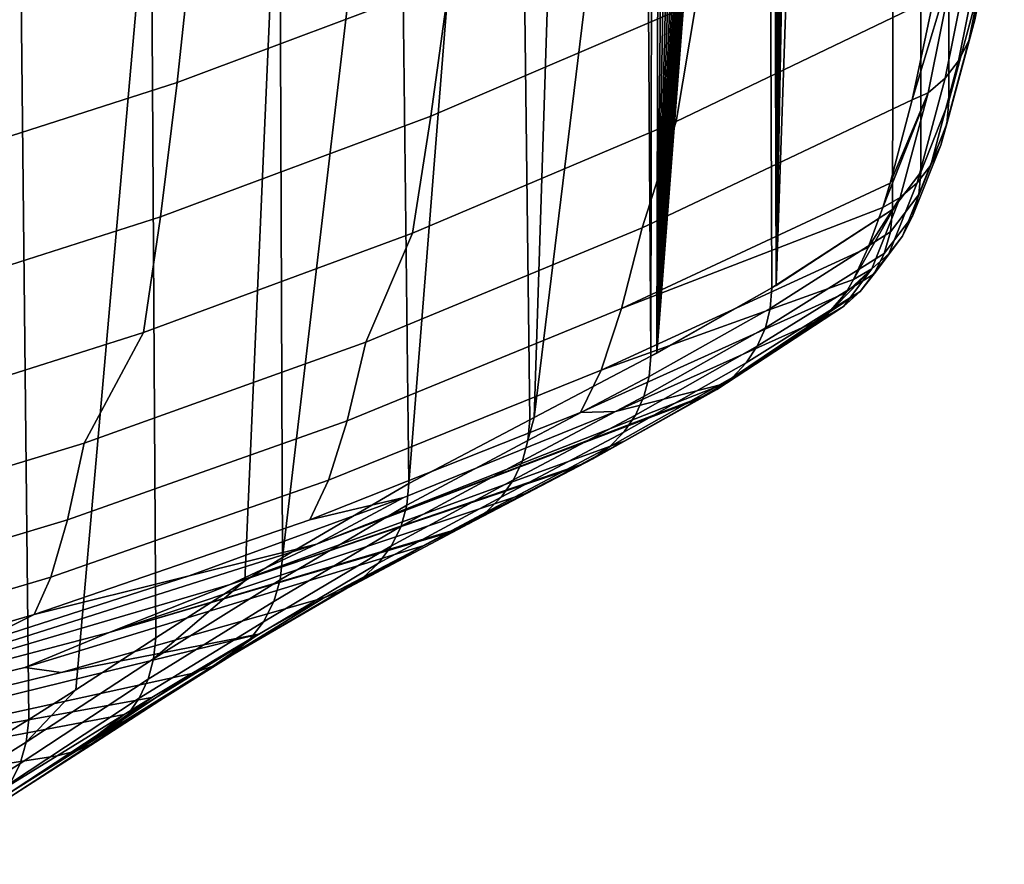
# Model space of a CAD drawing. Header units: metres. Extents: x -109 to 109, y -100 to 76.
# Tile 102 of 256: x 7.73 to 11.84, y -99.9 to -96.38. Entities that reach past the tile are written whole.
import ezdxf

# ---------------------------------------------------------------- set-up
doc = ezdxf.new("R2010")
doc.units = ezdxf.units.M
doc.layers.add('solid_21062310', color=7, linetype='CONTINUOUS')

msp = doc.modelspace()

# ---------------------------------------------------------------- linework, layer by layer
at = {"layer": 'solid_21062310'}
for points in [[(11.306494, -85.305969, -18.85297), (10.886283, -97.488968, -27.374449), (11.09954, -86.095818, -23.052511), (11.218352, -84.198288, -20.642313)], [(11.398655, -86.276031, -16.982136), (11.372429, -97.172516, -17.508698), (10.886283, -97.488968, -27.374449), (11.306494, -85.305969, -18.85297)], [(10.886283, -97.488968, -27.374449), (11.091126, -86.492653, -23.223045), (11.09954, -86.095818, -23.052511)], [(11.494458, -87.105064, -15.037475), (11.490609, -97.015823, -15.110414), (11.372429, -97.172516, -17.508698), (11.398655, -86.276031, -16.982136)], [(10.886283, -97.488968, -27.374449), (11.08173, -86.885956, -23.413549), (11.091126, -86.492653, -23.223045)], [(10.886283, -97.488968, -27.374449), (11.071362, -87.277184, -23.623737), (11.08173, -86.885956, -23.413549)], [(11.494458, -87.105064, -15.037475), (11.592741, -87.781906, -13.042556), (11.607741, -96.720352, -12.733473), (11.490609, -97.015823, -15.110414)], [(10.886283, -97.488968, -27.374449), (11.060047, -87.667679, -23.853167), (11.071362, -87.277184, -23.623737)], [(10.886283, -97.488968, -27.374449), (11.047763, -88.055244, -24.102264), (11.060047, -87.667679, -23.853167)], [(11.592741, -87.781906, -13.042556), (11.69364, -88.307999, -10.994629), (11.724059, -96.28508, -10.373134), (11.607741, -96.720352, -12.733473)], [(10.886283, -97.488968, -27.374449), (11.034489, -88.437653, -24.371454), (11.047763, -88.055244, -24.102264)], [(10.886283, -97.488968, -27.374449), (11.020204, -88.812706, -24.661165), (11.034489, -88.437653, -24.371454)], [(10.886283, -97.488968, -27.374449), (11.004933, -89.181679, -24.970854), (11.020204, -88.812706, -24.661165)], [(10.886283, -97.488968, -27.374449), (10.988694, -89.546036, -25.300238), (11.004933, -89.181679, -24.970854)], [(10.886283, -97.488968, -27.374449), (10.971444, -89.903877, -25.650126), (10.988694, -89.546036, -25.300238)], [(10.886283, -97.488968, -27.374449), (10.953143, -90.253281, -26.021334), (10.971444, -89.903877, -25.650126)], [(10.886283, -97.488968, -27.374449), (10.933753, -90.592354, -26.414673), (10.953143, -90.253281, -26.021334)], [(10.886283, -97.488968, -27.374449), (10.913293, -90.922585, -26.829714), (10.933753, -90.592354, -26.414673)], [(10.886283, -97.488968, -27.374449), (10.891791, -91.245247, -27.265913), (10.913293, -90.922585, -26.829714)], [(10.886283, -97.488968, -27.374449), (10.869215, -91.558098, -27.723917), (10.891791, -91.245247, -27.265913)], [(10.886283, -97.488968, -27.374449), (10.86868, -97.49971, -27.73167), (10.845532, -91.858871, -28.20437), (10.869215, -91.558098, -27.723917)], [(10.86868, -97.49971, -27.73167), (10.387351, -97.771545, -37.499683), (10.820712, -92.145325, -28.70792), (10.845532, -91.858871, -28.20437)], [(10.387351, -97.771545, -37.499683), (10.794758, -92.419479, -29.234493), (10.820712, -92.145325, -28.70792)], [(10.387351, -97.771545, -37.499683), (10.767691, -92.682854, -29.783663), (10.794758, -92.419479, -29.234493)], [(10.387351, -97.771545, -37.499683), (10.739506, -92.932381, -30.355532), (10.767691, -92.682854, -29.783663)], [(10.387351, -97.771545, -37.499683), (10.710196, -93.165024, -30.950205), (10.739506, -92.932381, -30.355532)], [(10.387351, -97.771545, -37.499683), (10.67976, -93.377739, -31.567787), (10.710196, -93.165024, -30.950205)], [(10.387351, -97.771545, -37.499683), (10.658844, -93.508499, -31.992184), (10.67976, -93.377739, -31.567787)], [(10.387351, -97.771545, -37.499683), (10.637433, -93.631653, -32.426647), (10.658844, -93.508499, -31.992184)], [(10.387351, -97.771545, -37.499683), (10.615522, -93.746964, -32.871235), (10.637433, -93.631653, -32.426647)], [(10.387351, -97.771545, -37.499683), (10.593111, -93.854202, -33.326004), (10.615522, -93.746964, -32.871235)], [(10.387351, -97.771545, -37.499683), (10.570195, -93.95314, -33.791004), (10.593111, -93.854202, -33.326004)], [(10.387351, -97.771545, -37.499683), (10.546773, -94.043549, -34.266293), (10.570195, -93.95314, -33.791004)], [(10.387351, -97.771545, -37.499683), (10.522841, -94.125183, -34.751926), (10.546773, -94.043549, -34.266293)], [(10.387351, -97.771545, -37.499683), (10.498398, -94.197914, -35.247944), (10.522841, -94.125183, -34.751926)], [(10.387351, -97.771545, -37.499683), (10.473447, -94.262039, -35.754261), (10.498398, -94.197914, -35.247944)], [(10.387351, -97.771545, -37.499683), (10.447989, -94.317627, -36.270874), (10.473447, -94.262039, -35.754261)], [(10.439379, -94.274162, -36.417946), (10.447989, -94.317627, -36.270874), (10.387351, -97.771545, -37.499683), (10.422026, -94.364693, -36.797771)], [(10.407816, -94.334045, -37.064262), (10.422026, -94.364693, -36.797771), (10.387351, -97.771545, -37.499683), (10.395555, -94.403221, -37.334961)], [(10.363168, -97.784241, -37.990448), (10.368576, -94.433212, -37.882439), (10.395555, -94.403221, -37.334961), (10.387351, -97.771545, -37.499683)], [(10.312129, -94.428246, -39.009197), (10.3131, -94.467606, -39.008259), (9.875888, -98.04026, -47.879238), (9.983498, -94.652382, -45.697163)], [(10.344151, -94.409622, -38.360291), (10.368576, -94.433212, -37.882439), (10.363168, -97.784241, -37.990448), (10.341091, -94.454674, -38.440205)], [(10.363168, -97.784241, -37.990448), (9.875888, -98.04026, -47.879238), (10.3131, -94.467606, -39.008259), (10.341091, -94.454674, -38.440205)], [(9.875888, -98.04026, -47.879238), (9.857483, -98.049988, -48.252739), (9.81668, -94.75589, -49.08252), (9.983498, -94.652382, -45.697163)], [(9.857483, -98.049988, -48.252739), (9.352147, -98.315109, -58.507946), (9.624554, -94.879639, -52.981487), (9.81668, -94.75589, -49.08252)], [(9.352147, -98.315109, -58.507946), (9.314769, -95.083984, -59.268185), (9.624554, -94.879639, -52.981487)], [(9.352147, -98.315109, -58.507946), (8.825234, -98.624947, -69.201019), (9.235212, -95.13662, -60.882687), (9.314769, -95.083984, -59.268185)], [(8.825234, -98.624947, -69.201019), (8.812583, -95.408958, -69.459435), (9.235212, -95.13662, -60.882687)], [(8.667659, -98.721657, -72.398827), (8.295766, -98.960388, -79.945946), (8.27667, -95.723099, -80.335167), (8.812583, -95.408958, -69.459435)], [(8.825234, -98.624947, -69.201019), (8.667659, -98.721657, -72.398827), (8.812583, -95.408958, -69.459435)], [(9.597673, -95.571564, -2.89952), (8.453357, -96.003242, -2.74379), (8.384351, -96.642082, -4.516287), (9.521588, -96.215355, -4.649654)], [(11.715337, -96.380585, -10.371413), (11.724059, -96.28508, -10.373134), (11.838861, -95.713081, -8.043619), (11.830155, -95.809502, -8.041587)], [(7.961681, -99.17643, -86.725792), (7.764941, -99.300056, -90.718399), (7.730421, -96.017075, -91.420647), (8.266462, -95.728828, -80.54232)], [(8.295766, -98.960388, -79.945946), (7.961681, -99.17643, -86.725792), (8.266462, -95.728828, -80.54232), (8.27667, -95.723099, -80.335167)], [(10.635036, -95.735397, -4.799646), (9.521588, -96.215355, -4.649654), (9.444737, -96.782356, -6.42846), (10.551953, -96.3088, -6.554228)], [(11.715337, -96.380585, -10.371413), (11.830155, -95.809502, -8.041587), (11.805124, -95.896751, -8.016235), (11.690054, -96.469101, -10.351199)], [(11.690054, -96.469101, -10.351199), (11.805124, -95.896751, -8.016235), (11.76351, -95.977707, -7.991808), (11.648204, -96.551224, -10.331538)], [(8.453357, -96.003242, -2.74379), (7.287068, -96.379929, -2.607892), (7.226097, -97.014343, -4.399934), (8.384351, -96.642082, -4.516287)], [(11.648204, -96.551224, -10.331538), (11.76351, -95.977707, -7.991808), (11.706788, -96.049484, -7.969172), (11.591274, -96.624039, -10.313128)], [(7.764941, -99.300056, -90.718399), (7.23288, -99.628029, -101.51593), (7.719696, -96.022812, -91.638306), (7.730421, -96.017075, -91.420647)], [(11.591274, -96.624039, -10.313128), (11.706788, -96.049484, -7.969172), (11.636975, -96.109543, -7.949131), (11.521287, -96.684959, -10.296623)], [(11.521287, -96.684959, -10.296623), (11.636975, -96.109543, -7.949131), (11.454062, -96.714577, -10.227233)], [(11.636975, -96.109543, -7.949131), (11.54459, -96.287926, -8.448833), (11.454062, -96.714577, -10.227233)], [(11.571932, -96.142418, -7.911222), (10.551953, -96.3088, -6.554228), (10.467972, -96.805, -8.334972), (11.54459, -96.287926, -8.448833)], [(9.521588, -96.215355, -4.649654), (8.384351, -96.642082, -4.516287), (8.314767, -97.203262, -6.316664), (9.444737, -96.782356, -6.42846)], [(11.54459, -96.287926, -8.448833), (10.467972, -96.805, -8.334972), (10.326148, -97.248169, -10.133987), (11.454062, -96.714577, -10.227233)], [(11.599069, -96.814461, -12.730762), (11.607741, -96.720352, -12.733473), (11.724059, -96.28508, -10.373134), (11.715337, -96.380585, -10.371413)], [(10.551953, -96.3088, -6.554228), (9.444737, -96.782356, -6.42846), (9.367206, -97.271255, -8.232524), (10.467972, -96.805, -8.334972)], [(11.599069, -96.814461, -12.730762), (11.715337, -96.380585, -10.371413), (11.690054, -96.469101, -10.351199), (11.573529, -96.903931, -12.715741)], [(11.573529, -96.903931, -12.715741), (11.690054, -96.469101, -10.351199), (11.648204, -96.551224, -10.331538), (11.531442, -96.986938, -12.700899)], [(11.531442, -96.986938, -12.700899), (11.648204, -96.551224, -10.331538), (11.591274, -96.624039, -10.313128), (11.474301, -97.060539, -12.686762)], [(11.474301, -97.060539, -12.686762), (11.591274, -96.624039, -10.313128), (11.521287, -96.684959, -10.296623), (11.404139, -97.122124, -12.673831)], [(8.384351, -96.642082, -4.516287), (7.226097, -97.014343, -4.399934), (7.164699, -97.570343, -6.219157), (8.314767, -97.203262, -6.316664)], [(11.521287, -96.684959, -10.296623), (11.3626, -97.062675, -12.026225), (11.331229, -97.163361, -12.644862)], [(11.404139, -97.122124, -12.673831), (11.521287, -96.684959, -10.296623), (11.331229, -97.163361, -12.644862)], [(11.521287, -96.684959, -10.296623), (11.454062, -96.714577, -10.227233), (11.3626, -97.062675, -12.026225)], [(11.454062, -96.714577, -10.227233), (10.326148, -97.248169, -10.133987), (10.240853, -97.586067, -11.957808), (11.3626, -97.062675, -12.026225)], [(11.481746, -97.109756, -15.111577), (11.490609, -97.015823, -15.110414), (11.607741, -96.720352, -12.733473), (11.599069, -96.814461, -12.730762)], [(9.444737, -96.782356, -6.42846), (8.314767, -97.203262, -6.316664), (8.244678, -97.685532, -8.141486), (9.367206, -97.271255, -8.232524)], [(10.467972, -96.805, -8.334972), (9.367206, -97.271255, -8.232524), (9.172642, -97.726181, -10.05046), (10.326148, -97.248169, -10.133987)], [(11.481746, -97.109756, -15.111577), (11.599069, -96.814461, -12.730762), (11.573529, -96.903931, -12.715741), (11.455948, -97.199875, -15.101789)], [(11.455948, -97.199875, -15.101789), (11.573529, -96.903931, -12.715741), (11.531442, -96.986938, -12.700899), (11.413621, -97.283485, -15.0918)], [(11.413621, -97.283485, -15.0918), (11.531442, -96.986938, -12.700899), (11.474301, -97.060539, -12.686762), (11.356269, -97.35762, -15.081966)], [(11.481746, -97.109756, -15.111577), (11.363809, -97.265816, -17.504915), (11.372429, -97.172516, -17.508698), (11.490609, -97.015823, -15.110414)], [(11.3626, -97.062675, -12.026225), (10.240853, -97.586067, -11.957808), (11.331229, -97.163361, -12.644862)], [(11.356269, -97.35762, -15.081966), (11.474301, -97.060539, -12.686762), (11.404139, -97.122124, -12.673831), (11.285929, -97.419647, -15.072638)], [(11.363809, -97.265816, -17.504915), (11.481746, -97.109756, -15.111577), (11.455948, -97.199875, -15.101789), (11.337752, -97.35627, -17.500378)], [(11.404139, -97.122124, -12.673831), (11.270602, -97.331017, -13.841839), (11.209232, -97.464676, -15.053485)], [(11.285929, -97.419647, -15.072638), (11.404139, -97.122124, -12.673831), (11.209232, -97.464676, -15.053485)], [(11.404139, -97.122124, -12.673831), (11.331229, -97.163361, -12.644862), (11.270602, -97.331017, -13.841839)], [(11.331229, -97.163361, -12.644862), (10.240853, -97.586067, -11.957808), (10.155212, -97.84346, -13.797217), (11.270602, -97.331017, -13.841839)], [(11.363809, -97.265816, -17.504915), (10.861584, -97.585732, -27.733253), (10.86868, -97.49971, -27.73167), (11.372429, -97.172516, -17.508698)], [(11.372429, -97.172516, -17.508698), (10.86868, -97.49971, -27.73167), (10.886283, -97.488968, -27.374449)], [(11.337752, -97.35627, -17.500378), (11.455948, -97.199875, -15.101789), (11.413621, -97.283485, -15.0918), (11.295186, -97.440201, -17.49526)], [(8.314767, -97.203262, -6.316664), (7.164699, -97.570343, -6.219157), (7.102937, -98.046745, -8.062105), (8.244678, -97.685532, -8.141486)], [(9.367206, -97.271255, -8.232524), (8.244678, -97.685532, -8.141486), (7.996361, -98.147331, -9.976859), (9.172642, -97.726181, -10.05046)], [(10.326148, -97.248169, -10.133987), (9.172642, -97.726181, -10.05046), (9.094647, -98.054764, -11.896675), (10.240853, -97.586067, -11.957808)], [(10.861584, -97.585732, -27.733253), (11.363809, -97.265816, -17.504915), (11.337752, -97.35627, -17.500378), (10.840976, -97.666542, -27.729874)], [(11.295186, -97.440201, -17.49526), (11.413621, -97.283485, -15.0918), (11.356269, -97.35762, -15.081966), (11.23762, -97.514618, -17.489746)], [(11.270602, -97.331017, -13.841839), (10.155212, -97.84346, -13.797217), (11.209232, -97.464676, -15.053485)], [(10.840976, -97.666542, -27.729874), (11.337752, -97.35627, -17.500378), (11.295186, -97.440201, -17.49526), (10.807217, -97.742783, -27.725981)], [(11.23762, -97.514618, -17.489746), (11.356269, -97.35762, -15.081966), (11.285929, -97.419647, -15.072638), (11.167103, -97.576881, -17.484032)], [(10.807217, -97.742783, -27.725981), (11.295186, -97.440201, -17.49526), (11.23762, -97.514618, -17.489746), (10.761246, -97.812325, -27.721682)], [(11.285929, -97.419647, -15.072638), (11.177971, -97.518921, -15.670375), (11.086201, -97.624756, -17.478765)], [(11.167103, -97.576881, -17.484032), (11.285929, -97.419647, -15.072638), (11.086201, -97.624756, -17.478765)], [(11.285929, -97.419647, -15.072638), (11.209232, -97.464676, -15.053485), (11.177971, -97.518921, -15.670375)], [(11.209232, -97.464676, -15.053485), (10.155212, -97.84346, -13.797217), (10.069202, -98.019676, -15.648594), (11.177971, -97.518921, -15.670375)], [(11.177971, -97.518921, -15.670375), (10.069202, -98.019676, -15.648594), (10.215653, -98.015762, -17.478418), (11.086201, -97.624756, -17.478765)], [(10.861584, -97.585732, -27.733253), (10.355627, -97.869591, -37.99353), (10.363168, -97.784241, -37.990448), (10.86868, -97.49971, -27.73167)], [(10.86868, -97.49971, -27.73167), (10.363168, -97.784241, -37.990448), (10.387351, -97.771545, -37.499683)], [(10.638103, -97.923782, -27.712355), (10.704347, -97.873222, -27.717098), (11.23762, -97.514618, -17.489746), (11.167103, -97.576881, -17.484032)], [(10.704347, -97.873222, -27.717098), (10.761246, -97.812325, -27.721682), (11.23762, -97.514618, -17.489746)], [(10.240853, -97.586067, -11.957808), (9.094647, -98.054764, -11.896675), (9.016466, -98.302147, -13.757486), (10.155212, -97.84346, -13.797217)], [(10.355627, -97.869591, -37.99353), (10.861584, -97.585732, -27.733253), (10.840976, -97.666542, -27.729874), (10.333829, -97.952652, -37.990284)], [(10.668822, -97.900169, -25.659462), (10.638103, -97.923782, -27.712355), (11.167103, -97.576881, -17.484032), (11.086201, -97.624756, -17.478765)], [(10.668822, -97.900169, -25.659462), (11.086201, -97.624756, -17.478765), (10.215653, -98.015762, -17.478418)], [(8.244678, -97.685532, -8.141486), (7.102937, -98.046745, -8.062105), (6.800171, -98.510452, -9.913396), (7.996361, -98.147331, -9.976859)], [(10.333829, -97.952652, -37.990284), (10.840976, -97.666542, -27.729874), (10.807217, -97.742783, -27.725981), (10.298139, -98.030731, -37.986481)], [(9.172642, -97.726181, -10.05046), (7.996361, -98.147331, -9.976859), (7.926667, -98.467575, -11.842827), (9.094647, -98.054764, -11.896675)], [(10.298139, -98.030731, -37.986481), (10.807217, -97.742783, -27.725981), (10.761246, -97.812325, -27.721682), (10.249611, -98.101517, -37.982235)], [(10.355627, -97.869591, -37.99353), (9.849619, -98.135933, -48.254456), (9.875888, -98.04026, -47.879238), (10.363168, -97.784241, -37.990448)], [(10.249611, -98.101517, -37.982235), (10.761246, -97.812325, -27.721682), (10.704347, -97.873222, -27.717098), (10.189677, -98.162933, -37.977673)], [(10.155212, -97.84346, -13.797217), (9.016466, -98.302147, -13.757486), (8.938073, -98.467712, -15.629267), (10.069202, -98.019676, -15.648594)], [(10.333829, -97.952652, -37.990284), (9.826598, -98.221214, -48.251133), (9.849619, -98.135933, -48.254456), (10.355627, -97.869591, -37.99353)], [(10.189677, -98.162933, -37.977673), (10.704347, -97.873222, -27.717098), (10.638103, -97.923782, -27.712355), (10.12011, -98.21315, -37.972931)], [(8.96652, -98.569344, -25.677631), (10.668822, -97.900169, -25.659462), (10.215653, -98.015762, -17.478418), (9.331309, -98.374565, -17.478113)], [(10.583056, -97.951591, -27.343071), (10.668822, -97.900169, -25.659462), (8.96652, -98.569344, -25.677631)], [(10.638103, -97.923782, -27.712355), (10.564714, -97.962402, -27.703249), (10.25179, -98.138962, -33.854824), (10.12011, -98.21315, -37.972931)], [(10.638103, -97.923782, -27.712355), (10.583056, -97.951591, -27.343071), (10.564714, -97.962402, -27.703249)], [(10.638103, -97.923782, -27.712355), (10.668822, -97.900169, -25.659462), (10.583056, -97.951591, -27.343071)], [(10.564714, -97.962402, -27.703249), (8.96652, -98.569344, -25.677631), (8.605525, -98.737907, -33.885418), (10.25179, -98.138962, -33.854824)], [(10.583056, -97.951591, -27.343071), (8.96652, -98.569344, -25.677631), (10.564714, -97.962402, -27.703249)], [(10.298139, -98.030731, -37.986481), (9.788928, -98.301086, -48.247231), (9.826598, -98.221214, -48.251133), (10.333829, -97.952652, -37.990284)], [(8.938073, -98.467712, -15.629267), (9.331309, -98.374565, -17.478113), (10.215653, -98.015762, -17.478418), (10.069202, -98.019676, -15.648594)], [(9.094647, -98.054764, -11.896675), (7.926667, -98.467575, -11.842827), (7.856901, -98.705986, -13.722502), (9.016466, -98.302147, -13.757486)], [(9.849619, -98.135933, -48.254456), (9.343974, -98.4058, -58.505127), (9.352147, -98.315109, -58.507946), (9.857483, -98.049988, -48.252739)], [(10.249611, -98.101517, -37.982235), (9.737785, -98.373047, -48.242867), (9.788928, -98.301086, -48.247231), (10.298139, -98.030731, -37.986481)], [(9.849619, -98.135933, -48.254456), (9.857483, -98.049988, -48.252739), (9.875888, -98.04026, -47.879238)], [(10.189677, -98.162933, -37.977673), (9.674768, -98.43486, -48.238174), (9.737785, -98.373047, -48.242867), (10.249611, -98.101517, -37.982235)], [(10.068162, -98.237366, -37.469734), (10.25179, -98.138962, -33.854824), (8.605525, -98.737907, -33.885418)], [(9.826598, -98.221214, -48.251133), (9.319491, -98.493484, -58.501587), (9.343974, -98.4058, -58.505127), (9.849619, -98.135933, -48.254456)], [(10.12011, -98.21315, -37.972931), (10.25179, -98.138962, -33.854824), (10.068162, -98.237366, -37.469734)], [(7.996361, -98.147331, -9.976859), (6.800171, -98.510452, -9.913396), (6.739664, -98.823387, -11.79641), (7.926667, -98.467575, -11.842827)], [(10.12011, -98.21315, -37.972931), (9.601848, -98.484589, -48.233307), (9.674768, -98.43486, -48.238174), (10.189677, -98.162933, -37.977673)], [(9.788928, -98.301086, -48.247231), (9.279513, -98.575241, -58.497437), (9.319491, -98.493484, -58.501587), (9.826598, -98.221214, -48.251133)], [(10.12011, -98.21315, -37.972931), (10.043141, -98.250572, -37.962433), (9.834875, -98.3592, -42.063118), (9.601848, -98.484589, -48.233307)], [(10.12011, -98.21315, -37.972931), (10.068162, -98.237366, -37.469734), (10.043141, -98.250572, -37.962433)], [(10.043141, -98.250572, -37.962433), (8.605525, -98.737907, -33.885418), (8.101179, -98.937019, -42.093414), (9.834875, -98.3592, -42.063118)], [(10.068162, -98.237366, -37.469734), (8.605525, -98.737907, -33.885418), (10.043141, -98.250572, -37.962433)], [(9.016466, -98.302147, -13.757486), (7.856901, -98.705986, -13.722502), (7.787039, -98.862022, -15.612255), (8.938073, -98.467712, -15.629267)], [(9.737785, -98.373047, -48.242867), (9.225367, -98.648369, -58.492821), (9.279513, -98.575241, -58.497437), (9.788928, -98.301086, -48.247231)], [(9.343974, -98.4058, -58.505127), (8.814675, -98.717567, -69.236259), (8.825234, -98.624947, -69.201019), (9.352147, -98.315109, -58.507946)], [(7.787039, -98.862022, -15.612255), (8.434364, -98.700691, -17.477852), (9.331309, -98.374565, -17.478113), (8.938073, -98.467712, -15.629267)], [(9.540584, -98.51075, -47.850819), (9.834875, -98.3592, -42.063118), (8.101179, -98.937019, -42.093414)], [(8.96652, -98.569344, -25.677631), (9.331309, -98.374565, -17.478113), (8.434364, -98.700691, -17.477852)], [(9.674768, -98.43486, -48.238174), (9.15885, -98.710426, -58.487892), (9.225367, -98.648369, -58.492821), (9.737785, -98.373047, -48.242867)], [(9.601848, -98.484589, -48.233307), (9.834875, -98.3592, -42.063118), (9.540584, -98.51075, -47.850819)], [(8.814675, -98.717567, -69.236259), (9.343974, -98.4058, -58.505127), (9.319491, -98.493484, -58.501587), (8.788296, -98.808754, -69.232178)], [(7.926667, -98.467575, -11.842827), (6.739664, -98.823387, -11.79641), (6.679162, -99.05397, -13.692354), (7.856901, -98.705986, -13.722502)], [(9.601848, -98.484589, -48.233307), (9.08217, -98.759361, -58.482811), (9.15885, -98.710426, -58.487892), (9.674768, -98.43486, -48.238174)], [(9.540584, -98.51075, -47.850819), (8.101179, -98.937019, -42.093414), (9.521582, -98.520531, -48.224106)], [(8.788296, -98.808754, -69.232178), (9.319491, -98.493484, -58.501587), (9.279513, -98.575241, -58.497437), (8.745148, -98.893272, -69.22747)], [(9.601848, -98.484589, -48.233307), (9.521582, -98.520531, -48.224106), (9.416889, -98.574478, -50.27953), (9.08217, -98.759361, -58.482811)], [(9.601848, -98.484589, -48.233307), (9.540584, -98.51075, -47.850819), (9.521582, -98.520531, -48.224106)], [(9.521582, -98.520531, -48.224106), (8.101179, -98.937019, -42.093414), (7.74896, -99.083542, -50.301701), (9.416889, -98.574478, -50.27953)], [(8.96652, -98.569344, -25.677631), (7.223323, -99.120796, -25.67746), (6.92586, -99.230743, -33.885475), (8.605525, -98.737907, -33.885418)], [(7.223323, -99.120796, -25.67746), (8.96652, -98.569344, -25.677631), (8.434364, -98.700691, -17.477852), (7.52602, -98.993675, -17.477634)], [(9.416889, -98.574478, -50.27953), (7.74896, -99.083542, -50.301701), (7.900094, -99.104568, -58.477581), (8.997873, -98.793541, -58.477745)], [(8.745148, -98.893272, -69.22747), (9.279513, -98.575241, -58.497437), (9.225367, -98.648369, -58.492821), (8.686789, -98.968079, -69.222313)], [(9.08217, -98.759361, -58.482811), (9.416889, -98.574478, -50.27953), (8.997873, -98.793541, -58.477745)], [(8.814675, -98.717567, -69.236259), (8.285723, -99.047836, -79.999054), (8.667659, -98.721657, -72.398827), (8.825234, -98.624947, -69.201019)], [(8.686789, -98.968079, -69.222313), (9.225367, -98.648369, -58.492821), (9.15885, -98.710426, -58.487892), (8.615328, -99.030464, -69.216888)], [(7.856901, -98.705986, -13.722502), (6.679162, -99.05397, -13.692354), (6.618644, -99.201691, -15.5976), (7.787039, -98.862022, -15.612255)], [(7.787039, -98.862022, -15.612255), (7.52602, -98.993675, -17.477634), (8.434364, -98.700691, -17.477852)], [(8.285723, -99.047836, -79.999054), (8.814675, -98.717567, -69.236259), (8.788296, -98.808754, -69.232178), (8.263412, -99.132271, -79.995262)], [(8.285723, -99.047836, -79.999054), (8.295766, -98.960388, -79.945946), (8.667659, -98.721657, -72.398827)], [(8.615328, -99.030464, -69.216888), (9.15885, -98.710426, -58.487892), (9.08217, -98.759361, -58.482811), (8.533343, -99.078171, -69.211395)], [(8.605525, -98.737907, -33.885418), (6.92586, -99.230743, -33.885475), (6.335411, -99.401657, -42.093575), (8.101179, -98.937019, -42.093414)], [(8.533343, -99.078171, -69.211395), (9.08217, -98.759361, -58.482811), (8.997873, -98.793541, -58.477745)], [(8.723938, -98.945038, -63.80138), (8.997873, -98.793541, -58.477745), (7.900094, -99.104568, -58.477581)], [(8.533343, -99.078171, -69.211395), (8.997873, -98.793541, -58.477745), (8.723938, -98.945038, -63.80138)], [(8.263412, -99.132271, -79.995262), (8.788296, -98.808754, -69.232178), (8.745148, -98.893272, -69.22747), (8.226741, -99.211502, -79.990929)], [(7.787039, -98.862022, -15.612255), (6.618644, -99.201691, -15.5976), (6.60746, -99.253151, -17.477472), (7.52602, -98.993675, -17.477634)], [(8.226741, -99.211502, -79.990929), (8.745148, -98.893272, -69.22747), (8.686789, -98.968079, -69.222313), (8.17683, -99.283112, -79.986183)], [(8.101179, -98.937019, -42.093414), (6.335411, -99.401657, -42.093575), (6.054894, -99.492584, -50.301792), (7.74896, -99.083542, -50.301701)], [(8.723938, -98.945038, -63.80138), (6.817512, -99.412994, -63.852688), (6.595456, -99.513474, -69.207611), (8.445783, -99.108307, -69.167603)], [(8.723938, -98.945038, -63.80138), (7.900094, -99.104568, -58.477581), (6.791582, -99.374992, -58.477444), (6.817512, -99.412994, -63.852688)], [(8.285723, -99.047836, -79.999054), (7.754425, -99.394775, -90.761047), (7.961681, -99.17643, -86.725792), (8.295766, -98.960388, -79.945946)], [(8.17683, -99.283112, -79.986183), (8.686789, -98.968079, -69.222313), (8.615328, -99.030464, -69.216888), (8.115205, -99.34491, -79.981171)], [(8.533343, -99.078171, -69.211395), (8.723938, -98.945038, -63.80138), (8.445783, -99.108307, -69.167603)], [(8.263412, -99.132271, -79.995262), (7.729441, -99.483543, -90.757042), (7.754425, -99.394775, -90.761047), (8.285723, -99.047836, -79.999054)], [(8.115205, -99.34491, -79.981171), (8.615328, -99.030464, -69.216888), (8.533343, -99.078171, -69.211395), (8.04375, -99.395004, -79.976051)], [(6.054894, -99.492584, -50.301792), (6.791582, -99.374992, -58.477444), (7.900094, -99.104568, -58.477581), (7.74896, -99.083542, -50.301701)], [(7.964648, -99.43187, -79.970978), (8.533343, -99.078171, -69.211395), (8.445783, -99.108307, -69.167603)], [(8.04375, -99.395004, -79.976051), (8.533343, -99.078171, -69.211395), (7.964648, -99.43187, -79.970978)], [(8.445783, -99.108307, -69.167603), (6.595456, -99.513474, -69.207611), (8.279123, -99.209106, -72.364944)], [(8.226741, -99.211502, -79.990929), (7.68857, -99.566177, -90.752449), (7.729441, -99.483543, -90.757042), (8.263412, -99.132271, -79.995262)], [(7.964648, -99.43187, -79.970978), (8.445783, -99.108307, -69.167603), (8.279123, -99.209106, -72.364944)], [(8.279123, -99.209106, -72.364944), (6.595456, -99.513474, -69.207611), (6.369818, -99.61898, -74.61351), (8.163005, -99.280159, -74.585144)], [(8.17683, -99.283112, -79.986183), (7.633206, -99.639862, -90.747421), (7.68857, -99.566177, -90.752449), (8.226741, -99.211502, -79.990929)], [(7.754425, -99.394775, -90.761047), (7.764941, -99.300056, -90.718399), (7.961681, -99.17643, -86.725792)], [(7.964648, -99.43187, -79.970978), (8.279123, -99.209106, -72.364944), (8.163005, -99.280159, -74.585144)], [(8.163005, -99.280159, -74.585144), (6.369818, -99.61898, -74.61351), (5.928415, -99.754402, -79.968056), (7.883281, -99.452583, -79.909958)], [(8.115205, -99.34491, -79.981171), (7.565235, -99.70208, -90.742126), (7.633206, -99.639862, -90.747421), (8.17683, -99.283112, -79.986183)], [(7.964648, -99.43187, -79.970978), (8.163005, -99.280159, -74.585144), (7.883281, -99.452583, -79.909958)], [(7.754425, -99.394775, -90.761047), (7.223485, -99.725204, -101.512657), (7.23288, -99.628029, -101.51593), (7.764941, -99.300056, -90.718399)], [(8.04375, -99.395004, -79.976051), (7.486973, -99.750725, -90.736748), (7.565235, -99.70208, -90.742126), (8.115205, -99.34491, -79.981171)], [(7.729441, -99.483543, -90.757042), (7.195386, -99.818672, -101.508575), (7.223485, -99.725204, -101.512657), (7.754425, -99.394775, -90.761047)], [(7.964648, -99.43187, -79.970978), (7.401088, -99.784126, -90.731476), (7.486973, -99.750725, -90.736748), (8.04375, -99.395004, -79.976051)], [(7.883281, -99.452583, -79.909958), (5.928415, -99.754402, -79.968056), (5.708358, -99.854561, -85.373985), (7.59561, -99.629318, -85.355461)], [(7.964648, -99.43187, -79.970978), (7.883281, -99.452583, -79.909958), (7.59561, -99.629318, -85.355461), (7.401088, -99.784126, -90.731476)], [(7.68857, -99.566177, -90.752449), (7.149658, -99.904861, -101.503838), (7.195386, -99.818672, -101.508575), (7.729441, -99.483543, -90.757042)]]:
    msp.add_3dface(points, dxfattribs=at)

doc.saveas('drawing.dxf')
